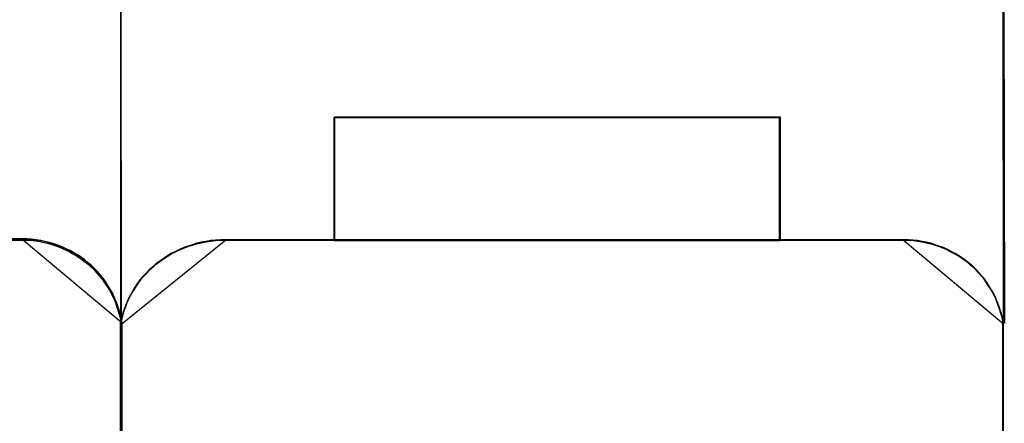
# Model space of a CAD drawing. Header units: millimetres. Extents: x 18084 to 52399, y 38174 to 56392.
# Tile 223 of 250: x 26230.78 to 26250.86, y 53692.51 to 53700.74. Entities that reach past the tile are written whole.
import ezdxf

# ---------------------------------------------------------------- set-up
doc = ezdxf.new("R2010")
doc.units = ezdxf.units.MM
doc.header["$LTSCALE"] = 100
doc.layers.add('45', color=7, linetype='Continuous')

msp = doc.modelspace()

# ---------------------------------------------------------------- linework, layer by layer
at = {"layer": '45', "color": 59}
for p, q in [((26232.853, 53694.556), (26232.835, 53712.772)), ((26232.835, 53712.772), (26232.853, 53694.556)), ((26232.853, 53694.551), (26232.835, 53712.772)), ((26232.835, 53712.772), (26232.853, 53694.551)), ((26232.853, 53694.556), (26232.835, 53712.772)), ((26232.835, 53712.772), (26232.853, 53694.556)), ((26232.853, 53694.551), (26232.835, 53712.772)), ((26232.835, 53712.772), (26232.853, 53694.551)), ((26250.845, 53694.543), (26250.827, 53712.767)), ((26250.827, 53712.767), (26250.845, 53694.543)), ((26250.845, 53694.543), (26250.827, 53712.767)), ((26250.827, 53712.767), (26250.845, 53694.543)), ((26217, 53696.273), (26230.838, 53696.273)), ((26230.838, 53696.273), (26217, 53696.273)), ((26217, 53696.273), (26230.838, 53696.273)), ((26230.838, 53696.273), (26217, 53696.273)), ((26234.974, 53696.255), (26248.815, 53696.255)), ((26248.815, 53696.255), (26234.974, 53696.255)), ((26234.974, 53696.255), (26234.974, 53696.255)), ((26234.974, 53696.255), (26248.815, 53696.255)), ((26248.815, 53696.255), (26234.974, 53696.255)), ((26234.974, 53696.255), (26234.974, 53696.255)), ((26232.84, 53694.628), (26232.87, 53629.809)), ((26232.87, 53629.809), (26232.84, 53694.628)), ((26232.84, 53694.628), (26232.84, 53694.628)), ((26232.84, 53694.628), (26232.87, 53629.809)), ((26232.87, 53629.809), (26232.84, 53694.628)), ((26232.84, 53694.628), (26232.84, 53694.628)), ((26232.853, 53694.556), (26232.853, 53694.556)), ((26232.853, 53694.556), (26232.853, 53694.556)), ((26232.853, 53694.551), (26232.853, 53694.551)), ((26232.853, 53694.551), (26232.853, 53694.551)), ((26232.858, 53694.573), (26232.885, 53629.745)), ((26232.885, 53629.745), (26232.858, 53694.573)), ((26232.858, 53694.573), (26232.858, 53694.573)), ((26232.858, 53694.573), (26232.885, 53629.745)), ((26232.885, 53629.745), (26232.858, 53694.573)), ((26232.858, 53694.573), (26232.858, 53694.573)), ((26250.832, 53694.556), (26250.862, 53629.727)), ((26250.862, 53629.727), (26250.832, 53694.556)), ((26250.832, 53694.556), (26250.832, 53694.556)), ((26250.832, 53694.556), (26250.862, 53629.727)), ((26250.862, 53629.727), (26250.832, 53694.556)), ((26250.832, 53694.556), (26250.832, 53694.556)), ((26250.845, 53694.543), (26250.845, 53694.543)), ((26250.845, 53694.543), (26250.845, 53694.543))]:
    msp.add_line(p, q, dxfattribs=at)
at = {"layer": '45', "color": 7}
for p, q in [((26232.835, 53708.744), (26232.841, 53694.556)), ((26232.835, 53708.744), (26232.841, 53694.556)), ((26232.853, 53694.55), (26232.847, 53708.743)), ((26232.853, 53694.55), (26232.847, 53708.743)), ((26250.838, 53708.722), (26250.865, 53694.554)), ((26250.838, 53708.722), (26250.865, 53694.554)), ((26250.845, 53694.545), (26250.839, 53708.738)), ((26250.845, 53694.545), (26250.839, 53708.738)), ((26237.196, 53698.494), (26237.196, 53698.759)), ((26237.196, 53698.759), (26237.196, 53698.494)), ((26237.201, 53698.759), (26237.196, 53698.505)), ((26237.196, 53698.494), (26237.196, 53698.759)), ((26237.196, 53698.759), (26237.196, 53698.494)), ((26237.201, 53698.759), (26237.196, 53698.505)), ((26237.199, 53698.497), (26237.205, 53698.75)), ((26237.199, 53698.497), (26237.205, 53698.75)), ((26237.2, 53698.759), (26246.298, 53698.759)), ((26246.298, 53698.759), (26237.2, 53698.759)), ((26237.2, 53698.759), (26237.2, 53698.759)), ((26237.2, 53698.759), (26246.298, 53698.759)), ((26246.298, 53698.759), (26237.2, 53698.759)), ((26237.2, 53698.759), (26237.2, 53698.759)), ((26237.206, 53698.754), (26237.2, 53698.501)), ((26237.206, 53698.754), (26237.2, 53698.501)), ((26246.298, 53698.759), (26237.201, 53698.759)), ((26246.298, 53698.759), (26237.201, 53698.759)), ((26237.205, 53698.75), (26246.291, 53698.75)), ((26237.205, 53698.75), (26246.291, 53698.75)), ((26246.293, 53698.754), (26237.206, 53698.754)), ((26246.293, 53698.754), (26237.206, 53698.754)), ((26246.281, 53696.243), (26246.281, 53698.759)), ((26246.281, 53698.759), (26246.281, 53696.243)), ((26246.281, 53696.243), (26246.281, 53698.759)), ((26246.281, 53698.759), (26246.281, 53696.243)), ((26246.288, 53696.248), (26246.293, 53698.754)), ((26246.288, 53696.248), (26246.293, 53698.754)), ((26246.291, 53698.75), (26246.291, 53696.246)), ((26246.291, 53698.75), (26246.291, 53696.246)), ((26246.293, 53696.243), (26246.298, 53698.759)), ((26246.293, 53696.243), (26246.298, 53698.759)), ((26246.293, 53698.754), (26246.293, 53698.754)), ((26246.293, 53698.754), (26246.293, 53698.754)), ((26246.298, 53698.759), (26246.298, 53698.759)), ((26246.298, 53698.759), (26246.298, 53698.759)), ((26237.196, 53696.243), (26237.196, 53698.506)), ((26237.196, 53698.506), (26237.196, 53696.243)), ((26237.196, 53696.243), (26237.196, 53698.506)), ((26237.196, 53698.506), (26237.196, 53696.243)), ((26237.196, 53698.505), (26237.196, 53696.243)), ((26237.196, 53698.505), (26237.196, 53696.243)), ((26237.196, 53698.494), (26237.196, 53698.494)), ((26237.196, 53698.494), (26237.196, 53698.494)), ((26237.199, 53696.246), (26237.199, 53698.497)), ((26237.199, 53696.246), (26237.199, 53698.497)), ((26237.2, 53698.501), (26237.2, 53696.248)), ((26237.2, 53698.501), (26237.2, 53696.248)), ((26228.299, 53696.251), (26230.82, 53696.251)), ((26228.299, 53696.251), (26230.82, 53696.251)), ((26230.834, 53696.268), (26228.313, 53696.268)), ((26230.834, 53696.268), (26228.313, 53696.268)), ((26230.837, 53696.273), (26228.316, 53696.273)), ((26230.837, 53696.273), (26228.316, 53696.273)), ((26230.82, 53696.251), (26230.918, 53696.251)), ((26230.82, 53696.251), (26230.918, 53696.251)), ((26230.924, 53696.273), (26230.826, 53696.273)), ((26230.826, 53696.273), (26232.87, 53694.561)), ((26230.924, 53696.273), (26230.826, 53696.273)), ((26230.826, 53696.273), (26232.87, 53694.561)), ((26230.931, 53696.268), (26230.834, 53696.268)), ((26230.931, 53696.268), (26230.834, 53696.268)), ((26230.935, 53696.273), (26230.837, 53696.273)), ((26230.935, 53696.273), (26230.837, 53696.273)), ((26230.918, 53696.251), (26231.011, 53696.245)), ((26230.918, 53696.251), (26231.011, 53696.245)), ((26231.017, 53696.267), (26230.924, 53696.273)), ((26231.017, 53696.267), (26230.924, 53696.273)), ((26231.024, 53696.262), (26230.931, 53696.268)), ((26231.024, 53696.262), (26230.931, 53696.268)), ((26231.028, 53696.267), (26230.935, 53696.273)), ((26231.028, 53696.267), (26230.935, 53696.273)), ((26231.011, 53696.245), (26231.103, 53696.234)), ((26231.011, 53696.245), (26231.103, 53696.234)), ((26231.11, 53696.256), (26231.017, 53696.267)), ((26231.11, 53696.256), (26231.017, 53696.267)), ((26231.116, 53696.251), (26231.024, 53696.262)), ((26231.116, 53696.251), (26231.024, 53696.262)), ((26231.12, 53696.256), (26231.028, 53696.267)), ((26231.12, 53696.256), (26231.028, 53696.267)), ((26231.103, 53696.234), (26231.195, 53696.218)), ((26231.103, 53696.234), (26231.195, 53696.218)), ((26231.203, 53696.24), (26231.11, 53696.256)), ((26231.203, 53696.24), (26231.11, 53696.256)), ((26231.208, 53696.235), (26231.116, 53696.251)), ((26231.208, 53696.235), (26231.116, 53696.251)), ((26231.212, 53696.24), (26231.12, 53696.256)), ((26231.212, 53696.24), (26231.12, 53696.256)), ((26231.195, 53696.218), (26231.282, 53696.201)), ((26231.195, 53696.218), (26231.282, 53696.201)), ((26231.29, 53696.223), (26231.203, 53696.24)), ((26231.29, 53696.223), (26231.203, 53696.24)), ((26231.295, 53696.218), (26231.208, 53696.235)), ((26231.295, 53696.218), (26231.208, 53696.235)), ((26231.299, 53696.223), (26231.212, 53696.24)), ((26231.299, 53696.223), (26231.212, 53696.24)), ((26231.282, 53696.201), (26231.375, 53696.179)), ((26231.282, 53696.201), (26231.375, 53696.179)), ((26231.383, 53696.201), (26231.29, 53696.223)), ((26231.383, 53696.201), (26231.29, 53696.223)), ((26231.387, 53696.196), (26231.295, 53696.218)), ((26231.387, 53696.196), (26231.295, 53696.218)), ((26231.392, 53696.201), (26231.299, 53696.223)), ((26231.392, 53696.201), (26231.299, 53696.223)), ((26231.375, 53696.179), (26231.462, 53696.152)), ((26231.375, 53696.179), (26231.462, 53696.152)), ((26231.471, 53696.173), (26231.383, 53696.201)), ((26231.471, 53696.173), (26231.383, 53696.201)), ((26231.474, 53696.169), (26231.387, 53696.196)), ((26231.474, 53696.169), (26231.387, 53696.196)), ((26231.479, 53696.174), (26231.392, 53696.201)), ((26231.479, 53696.174), (26231.392, 53696.201)), ((26231.462, 53696.152), (26231.543, 53696.124)), ((26231.462, 53696.152), (26231.543, 53696.124)), ((26231.553, 53696.145), (26231.471, 53696.173)), ((26231.553, 53696.145), (26231.471, 53696.173)), ((26231.556, 53696.141), (26231.474, 53696.169)), ((26231.556, 53696.141), (26231.474, 53696.169)), ((26231.56, 53696.146), (26231.479, 53696.174)), ((26231.56, 53696.146), (26231.479, 53696.174)), ((26231.543, 53696.124), (26231.63, 53696.091)), ((26231.543, 53696.124), (26231.63, 53696.091)), ((26231.64, 53696.112), (26231.553, 53696.145)), ((26231.64, 53696.112), (26231.553, 53696.145)), ((26231.643, 53696.108), (26231.556, 53696.141)), ((26231.643, 53696.108), (26231.556, 53696.141)), ((26231.647, 53696.113), (26231.56, 53696.146)), ((26231.647, 53696.113), (26231.56, 53696.146)), ((26231.729, 53696.075), (26231.647, 53696.113)), ((26231.729, 53696.075), (26231.647, 53696.113)), ((26232.84, 53694.523), (26234.987, 53696.255)), ((26232.84, 53694.523), (26234.987, 53696.255)), ((26234.21, 53696.129), (26234.128, 53696.096)), ((26234.21, 53696.129), (26234.128, 53696.096)), ((26234.129, 53696.086), (26234.21, 53696.119)), ((26234.129, 53696.086), (26234.21, 53696.119)), ((26234.214, 53696.124), (26234.133, 53696.091)), ((26234.214, 53696.124), (26234.133, 53696.091)), ((26234.217, 53696.128), (26234.135, 53696.095)), ((26234.217, 53696.128), (26234.135, 53696.095)), ((26234.308, 53696.156), (26234.21, 53696.129)), ((26234.308, 53696.156), (26234.21, 53696.129)), ((26234.21, 53696.119), (26234.308, 53696.147)), ((26234.21, 53696.119), (26234.308, 53696.147)), ((26234.312, 53696.151), (26234.214, 53696.124)), ((26234.312, 53696.151), (26234.214, 53696.124)), ((26234.315, 53696.156), (26234.217, 53696.128)), ((26234.315, 53696.156), (26234.217, 53696.128)), ((26234.395, 53696.184), (26234.308, 53696.156)), ((26234.395, 53696.184), (26234.308, 53696.156)), ((26234.308, 53696.147), (26234.395, 53696.174)), ((26234.308, 53696.147), (26234.395, 53696.174)), ((26234.399, 53696.179), (26234.312, 53696.151)), ((26234.399, 53696.179), (26234.312, 53696.151)), ((26234.402, 53696.184), (26234.315, 53696.156)), ((26234.402, 53696.184), (26234.315, 53696.156)), ((26234.487, 53696.206), (26234.395, 53696.184)), ((26234.487, 53696.206), (26234.395, 53696.184)), ((26234.395, 53696.174), (26234.487, 53696.196)), ((26234.395, 53696.174), (26234.487, 53696.196)), ((26234.491, 53696.201), (26234.399, 53696.179)), ((26234.491, 53696.201), (26234.399, 53696.179)), ((26234.495, 53696.206), (26234.402, 53696.184)), ((26234.495, 53696.206), (26234.402, 53696.184)), ((26234.585, 53696.222), (26234.487, 53696.206)), ((26234.585, 53696.222), (26234.487, 53696.206)), ((26234.487, 53696.196), (26234.585, 53696.213)), ((26234.487, 53696.196), (26234.585, 53696.213)), ((26234.589, 53696.218), (26234.491, 53696.201)), ((26234.589, 53696.218), (26234.491, 53696.201)), ((26234.594, 53696.222), (26234.495, 53696.206)), ((26234.594, 53696.222), (26234.495, 53696.206)), ((26234.677, 53696.239), (26234.585, 53696.222)), ((26234.677, 53696.239), (26234.585, 53696.222)), ((26234.585, 53696.213), (26234.678, 53696.229)), ((26234.585, 53696.213), (26234.678, 53696.229)), ((26234.681, 53696.234), (26234.589, 53696.218)), ((26234.681, 53696.234), (26234.589, 53696.218)), ((26234.687, 53696.239), (26234.594, 53696.222)), ((26234.687, 53696.239), (26234.594, 53696.222)), ((26234.775, 53696.25), (26234.677, 53696.239)), ((26234.775, 53696.25), (26234.677, 53696.239)), ((26234.678, 53696.229), (26234.775, 53696.24)), ((26234.678, 53696.229), (26234.775, 53696.24)), ((26234.779, 53696.245), (26234.681, 53696.234)), ((26234.779, 53696.245), (26234.681, 53696.234)), ((26234.785, 53696.25), (26234.687, 53696.239)), ((26234.785, 53696.25), (26234.687, 53696.239)), ((26234.884, 53696.255), (26234.775, 53696.25)), ((26234.884, 53696.255), (26234.775, 53696.25)), ((26234.775, 53696.24), (26234.884, 53696.246)), ((26234.775, 53696.24), (26234.884, 53696.246)), ((26234.888, 53696.251), (26234.779, 53696.245)), ((26234.888, 53696.251), (26234.779, 53696.245)), ((26234.894, 53696.255), (26234.785, 53696.25)), ((26234.894, 53696.255), (26234.785, 53696.25)), ((26234.976, 53696.255), (26234.884, 53696.255)), ((26234.976, 53696.255), (26234.884, 53696.255)), ((26234.884, 53696.246), (26234.977, 53696.246)), ((26234.884, 53696.246), (26234.977, 53696.246)), ((26234.98, 53696.251), (26234.888, 53696.251)), ((26234.98, 53696.251), (26234.888, 53696.251)), ((26234.987, 53696.255), (26234.894, 53696.255)), ((26234.987, 53696.255), (26234.894, 53696.255)), ((26237.199, 53696.255), (26234.976, 53696.255)), ((26237.199, 53696.255), (26234.976, 53696.255)), ((26234.977, 53696.246), (26237.199, 53696.246)), ((26234.977, 53696.246), (26237.199, 53696.246)), ((26237.201, 53696.251), (26234.98, 53696.251)), ((26237.201, 53696.251), (26234.98, 53696.251)), ((26234.987, 53696.255), (26234.987, 53696.255)), ((26234.987, 53696.255), (26234.987, 53696.255)), ((26237.196, 53696.243), (26237.196, 53696.243)), ((26237.196, 53696.243), (26246.293, 53696.243)), ((26237.196, 53696.243), (26237.196, 53696.243)), ((26237.196, 53696.243), (26246.293, 53696.243)), ((26246.29, 53696.255), (26237.199, 53696.255)), ((26246.29, 53696.255), (26237.199, 53696.255)), ((26237.2, 53696.248), (26246.288, 53696.248)), ((26237.2, 53696.248), (26246.288, 53696.248)), ((26246.288, 53696.251), (26237.201, 53696.251)), ((26246.288, 53696.251), (26237.201, 53696.251)), ((26246.281, 53696.243), (26246.281, 53696.243)), ((26246.281, 53696.243), (26246.281, 53696.243)), ((26248.808, 53696.251), (26246.288, 53696.251)), ((26248.808, 53696.251), (26246.288, 53696.251)), ((26248.812, 53696.255), (26246.29, 53696.255)), ((26248.812, 53696.255), (26246.29, 53696.255)), ((26246.291, 53696.246), (26248.812, 53696.246)), ((26246.291, 53696.246), (26248.812, 53696.246)), ((26248.898, 53696.255), (26248.8, 53696.255)), ((26248.8, 53696.255), (26250.845, 53694.543)), ((26248.898, 53696.255), (26248.8, 53696.255)), ((26248.8, 53696.255), (26250.845, 53694.543)), ((26248.906, 53696.251), (26248.808, 53696.251)), ((26248.906, 53696.251), (26248.808, 53696.251)), ((26248.91, 53696.255), (26248.812, 53696.255)), ((26248.91, 53696.255), (26248.812, 53696.255)), ((26248.812, 53696.246), (26248.91, 53696.246)), ((26248.812, 53696.246), (26248.91, 53696.246)), ((26248.991, 53696.25), (26248.898, 53696.255)), ((26248.991, 53696.25), (26248.898, 53696.255)), ((26248.998, 53696.245), (26248.906, 53696.251)), ((26248.998, 53696.245), (26248.906, 53696.251)), ((26249.002, 53696.25), (26248.91, 53696.255)), ((26249.002, 53696.25), (26248.91, 53696.255)), ((26248.91, 53696.246), (26249.002, 53696.24)), ((26248.91, 53696.246), (26249.002, 53696.24)), ((26249.084, 53696.239), (26248.991, 53696.25)), ((26249.084, 53696.239), (26248.991, 53696.25)), ((26249.09, 53696.234), (26248.998, 53696.245)), ((26249.09, 53696.234), (26248.998, 53696.245)), ((26249.094, 53696.239), (26249.002, 53696.25)), ((26249.094, 53696.239), (26249.002, 53696.25)), ((26249.002, 53696.24), (26249.095, 53696.229)), ((26249.002, 53696.24), (26249.095, 53696.229)), ((26249.177, 53696.222), (26249.084, 53696.239)), ((26249.177, 53696.222), (26249.084, 53696.239)), ((26249.183, 53696.218), (26249.09, 53696.234)), ((26249.183, 53696.218), (26249.09, 53696.234)), ((26249.187, 53696.222), (26249.094, 53696.239)), ((26249.187, 53696.222), (26249.094, 53696.239)), ((26249.095, 53696.229), (26249.187, 53696.213)), ((26249.095, 53696.229), (26249.187, 53696.213)), ((26249.265, 53696.206), (26249.177, 53696.222)), ((26249.265, 53696.206), (26249.177, 53696.222)), ((26249.27, 53696.201), (26249.183, 53696.218)), ((26249.27, 53696.201), (26249.183, 53696.218)), ((26249.274, 53696.206), (26249.187, 53696.222)), ((26249.274, 53696.206), (26249.187, 53696.222)), ((26249.187, 53696.213), (26249.274, 53696.196)), ((26249.187, 53696.213), (26249.274, 53696.196)), ((26249.358, 53696.183), (26249.265, 53696.206)), ((26249.358, 53696.183), (26249.265, 53696.206)), ((26249.362, 53696.179), (26249.27, 53696.201)), ((26249.362, 53696.179), (26249.27, 53696.201)), ((26249.366, 53696.184), (26249.274, 53696.206)), ((26249.366, 53696.184), (26249.274, 53696.206)), ((26249.274, 53696.196), (26249.366, 53696.174)), ((26249.274, 53696.196), (26249.366, 53696.174)), ((26249.445, 53696.156), (26249.358, 53696.183)), ((26249.445, 53696.156), (26249.358, 53696.183)), ((26249.449, 53696.151), (26249.362, 53696.179)), ((26249.449, 53696.151), (26249.362, 53696.179)), ((26249.453, 53696.156), (26249.366, 53696.184)), ((26249.453, 53696.156), (26249.366, 53696.184)), ((26249.366, 53696.174), (26249.453, 53696.147)), ((26249.366, 53696.174), (26249.453, 53696.147)), ((26249.527, 53696.128), (26249.445, 53696.156)), ((26249.527, 53696.128), (26249.445, 53696.156)), ((26249.53, 53696.124), (26249.449, 53696.151)), ((26249.53, 53696.124), (26249.449, 53696.151)), ((26249.534, 53696.129), (26249.453, 53696.156)), ((26249.534, 53696.129), (26249.453, 53696.156)), ((26249.453, 53696.147), (26249.535, 53696.119)), ((26249.453, 53696.147), (26249.535, 53696.119)), ((26249.615, 53696.095), (26249.527, 53696.128)), ((26249.615, 53696.095), (26249.527, 53696.128)), ((26249.617, 53696.091), (26249.53, 53696.124)), ((26249.617, 53696.091), (26249.53, 53696.124)), ((26249.621, 53696.096), (26249.534, 53696.129)), ((26249.621, 53696.096), (26249.534, 53696.129)), ((26249.535, 53696.119), (26249.622, 53696.086)), ((26249.535, 53696.119), (26249.622, 53696.086)), ((26231.63, 53696.091), (26231.712, 53696.053)), ((26231.63, 53696.091), (26231.712, 53696.053)), ((26231.722, 53696.073), (26231.64, 53696.112)), ((26231.722, 53696.073), (26231.64, 53696.112)), ((26231.724, 53696.07), (26231.643, 53696.108)), ((26231.724, 53696.07), (26231.643, 53696.108)), ((26231.712, 53696.053), (26231.793, 53696.014)), ((26231.712, 53696.053), (26231.793, 53696.014)), ((26231.804, 53696.035), (26231.722, 53696.073)), ((26231.804, 53696.035), (26231.722, 53696.073)), ((26231.806, 53696.031), (26231.724, 53696.07)), ((26231.806, 53696.031), (26231.724, 53696.07)), ((26231.81, 53696.036), (26231.729, 53696.075)), ((26231.81, 53696.036), (26231.729, 53696.075)), ((26231.793, 53696.014), (26231.869, 53695.97)), ((26231.793, 53696.014), (26231.869, 53695.97)), ((26231.881, 53695.99), (26231.804, 53696.035)), ((26231.881, 53695.99), (26231.804, 53696.035)), ((26231.882, 53695.987), (26231.806, 53696.031)), ((26231.882, 53695.987), (26231.806, 53696.031)), ((26231.886, 53695.992), (26231.81, 53696.036)), ((26231.886, 53695.992), (26231.81, 53696.036)), ((26231.869, 53695.97), (26231.945, 53695.926)), ((26231.869, 53695.97), (26231.945, 53695.926)), ((26231.957, 53695.946), (26231.881, 53695.99)), ((26231.957, 53695.946), (26231.881, 53695.99)), ((26231.958, 53695.943), (26231.882, 53695.987)), ((26231.958, 53695.943), (26231.882, 53695.987)), ((26231.962, 53695.948), (26231.886, 53695.992)), ((26231.962, 53695.948), (26231.886, 53695.992)), ((26231.945, 53695.926), (26232.021, 53695.877)), ((26231.945, 53695.926), (26232.021, 53695.877)), ((26232.034, 53695.896), (26231.957, 53695.946)), ((26232.034, 53695.896), (26231.957, 53695.946)), ((26232.034, 53695.894), (26231.958, 53695.943)), ((26232.034, 53695.894), (26231.958, 53695.943)), ((26232.038, 53695.899), (26231.962, 53695.948)), ((26232.038, 53695.899), (26231.962, 53695.948)), ((26233.791, 53695.925), (26233.715, 53695.876)), ((26233.791, 53695.925), (26233.715, 53695.876)), ((26233.716, 53695.866), (26233.792, 53695.916)), ((26233.716, 53695.866), (26233.792, 53695.916)), ((26233.796, 53695.923), (26233.72, 53695.874)), ((26233.796, 53695.923), (26233.72, 53695.874)), ((26233.796, 53695.92), (26233.72, 53695.871)), ((26233.796, 53695.92), (26233.72, 53695.871)), ((26233.867, 53695.975), (26233.791, 53695.925)), ((26233.867, 53695.975), (26233.791, 53695.925)), ((26233.792, 53695.916), (26233.868, 53695.965)), ((26233.792, 53695.916), (26233.868, 53695.965)), ((26233.873, 53695.973), (26233.796, 53695.923)), ((26233.873, 53695.973), (26233.796, 53695.923)), ((26233.872, 53695.97), (26233.796, 53695.92)), ((26233.872, 53695.97), (26233.796, 53695.92)), ((26233.949, 53696.013), (26233.867, 53695.975)), ((26233.949, 53696.013), (26233.867, 53695.975)), ((26233.868, 53695.965), (26233.949, 53696.004)), ((26233.868, 53695.965), (26233.949, 53696.004)), ((26233.953, 53696.008), (26233.872, 53695.97)), ((26233.953, 53696.008), (26233.872, 53695.97)), ((26233.955, 53696.012), (26233.873, 53695.973)), ((26233.955, 53696.012), (26233.873, 53695.973)), ((26234.041, 53696.057), (26233.949, 53696.013)), ((26234.041, 53696.057), (26233.949, 53696.013)), ((26233.949, 53696.004), (26234.042, 53696.048)), ((26233.949, 53696.004), (26234.042, 53696.048)), ((26234.046, 53696.052), (26233.953, 53696.008)), ((26234.046, 53696.052), (26233.953, 53696.008)), ((26234.047, 53696.056), (26233.955, 53696.012)), ((26234.047, 53696.056), (26233.955, 53696.012)), ((26234.128, 53696.096), (26234.041, 53696.057)), ((26234.128, 53696.096), (26234.041, 53696.057)), ((26234.042, 53696.048), (26234.129, 53696.086)), ((26234.042, 53696.048), (26234.129, 53696.086)), ((26234.133, 53696.091), (26234.046, 53696.052)), ((26234.133, 53696.091), (26234.046, 53696.052)), ((26234.135, 53696.095), (26234.047, 53696.056)), ((26234.135, 53696.095), (26234.047, 53696.056)), ((26249.697, 53696.056), (26249.615, 53696.095)), ((26249.697, 53696.056), (26249.615, 53696.095)), ((26249.699, 53696.052), (26249.617, 53696.091)), ((26249.699, 53696.052), (26249.617, 53696.091)), ((26249.703, 53696.057), (26249.621, 53696.096)), ((26249.703, 53696.057), (26249.621, 53696.096)), ((26249.622, 53696.086), (26249.703, 53696.048)), ((26249.622, 53696.086), (26249.703, 53696.048)), ((26249.779, 53696.012), (26249.697, 53696.056)), ((26249.779, 53696.012), (26249.697, 53696.056)), ((26249.78, 53696.008), (26249.699, 53696.052)), ((26249.78, 53696.008), (26249.699, 53696.052)), ((26249.784, 53696.013), (26249.703, 53696.057)), ((26249.784, 53696.013), (26249.703, 53696.057)), ((26249.703, 53696.048), (26249.785, 53696.004)), ((26249.703, 53696.048), (26249.785, 53696.004)), ((26249.855, 53695.973), (26249.779, 53696.012)), ((26249.855, 53695.973), (26249.779, 53696.012)), ((26249.856, 53695.97), (26249.78, 53696.008)), ((26249.856, 53695.97), (26249.78, 53696.008)), ((26249.861, 53695.975), (26249.784, 53696.013)), ((26249.861, 53695.975), (26249.784, 53696.013)), ((26249.785, 53696.004), (26249.861, 53695.965)), ((26249.785, 53696.004), (26249.861, 53695.965)), ((26249.932, 53695.929), (26249.855, 53695.973)), ((26249.932, 53695.929), (26249.855, 53695.973)), ((26249.932, 53695.926), (26249.856, 53695.97)), ((26249.932, 53695.926), (26249.856, 53695.97)), ((26249.937, 53695.931), (26249.861, 53695.975)), ((26249.937, 53695.931), (26249.861, 53695.975)), ((26249.861, 53695.965), (26249.937, 53695.921)), ((26249.861, 53695.965), (26249.937, 53695.921)), ((26250.008, 53695.879), (26249.932, 53695.929)), ((26250.008, 53695.879), (26249.932, 53695.929)), ((26250.008, 53695.876), (26249.932, 53695.926)), ((26250.008, 53695.876), (26249.932, 53695.926)), ((26250.013, 53695.881), (26249.937, 53695.931)), ((26250.013, 53695.881), (26249.937, 53695.931)), ((26249.937, 53695.921), (26250.013, 53695.872)), ((26249.937, 53695.921), (26250.013, 53695.872)), ((26232.021, 53695.877), (26232.092, 53695.822)), ((26232.021, 53695.877), (26232.092, 53695.822)), ((26232.105, 53695.841), (26232.034, 53695.896)), ((26232.105, 53695.841), (26232.034, 53695.896)), ((26232.104, 53695.839), (26232.034, 53695.894)), ((26232.104, 53695.839), (26232.034, 53695.894)), ((26232.109, 53695.844), (26232.038, 53695.899)), ((26232.109, 53695.844), (26232.038, 53695.899)), ((26232.092, 53695.822), (26232.163, 53695.767)), ((26232.092, 53695.822), (26232.163, 53695.767)), ((26232.175, 53695.784), (26232.104, 53695.839)), ((26232.175, 53695.784), (26232.104, 53695.839)), ((26232.176, 53695.785), (26232.105, 53695.841)), ((26232.176, 53695.785), (26232.105, 53695.841)), ((26232.18, 53695.789), (26232.109, 53695.844)), ((26232.18, 53695.789), (26232.109, 53695.844)), ((26232.163, 53695.767), (26232.228, 53695.712)), ((26232.163, 53695.767), (26232.228, 53695.712)), ((26232.24, 53695.729), (26232.175, 53695.784)), ((26232.24, 53695.729), (26232.175, 53695.784)), ((26232.242, 53695.73), (26232.176, 53695.785)), ((26232.242, 53695.73), (26232.176, 53695.785)), ((26232.245, 53695.734), (26232.18, 53695.789)), ((26232.245, 53695.734), (26232.18, 53695.789)), ((26232.228, 53695.712), (26232.293, 53695.651)), ((26232.228, 53695.712), (26232.293, 53695.651)), ((26232.305, 53695.668), (26232.24, 53695.729)), ((26232.305, 53695.668), (26232.24, 53695.729)), ((26232.307, 53695.669), (26232.242, 53695.73)), ((26232.307, 53695.669), (26232.242, 53695.73)), ((26232.31, 53695.673), (26232.245, 53695.734)), ((26232.31, 53695.673), (26232.245, 53695.734)), ((26233.563, 53695.766), (26233.498, 53695.705)), ((26233.563, 53695.766), (26233.498, 53695.705)), ((26233.498, 53695.696), (26233.564, 53695.756)), ((26233.498, 53695.696), (26233.564, 53695.756)), ((26233.567, 53695.763), (26233.501, 53695.702)), ((26233.567, 53695.763), (26233.501, 53695.702)), ((26233.568, 53695.761), (26233.503, 53695.7)), ((26233.568, 53695.761), (26233.503, 53695.7)), ((26233.639, 53695.821), (26233.563, 53695.766)), ((26233.639, 53695.821), (26233.563, 53695.766)), ((26233.564, 53695.756), (26233.64, 53695.811)), ((26233.564, 53695.756), (26233.64, 53695.811)), ((26233.643, 53695.818), (26233.567, 53695.763)), ((26233.643, 53695.818), (26233.567, 53695.763)), ((26233.644, 53695.816), (26233.568, 53695.761)), ((26233.644, 53695.816), (26233.568, 53695.761)), ((26233.715, 53695.876), (26233.639, 53695.821)), ((26233.715, 53695.876), (26233.639, 53695.821)), ((26233.64, 53695.811), (26233.716, 53695.866)), ((26233.64, 53695.811), (26233.716, 53695.866)), ((26233.72, 53695.874), (26233.643, 53695.818)), ((26233.72, 53695.874), (26233.643, 53695.818)), ((26233.72, 53695.871), (26233.644, 53695.816)), ((26233.72, 53695.871), (26233.644, 53695.816)), ((26250.079, 53695.823), (26250.008, 53695.879)), ((26250.079, 53695.823), (26250.008, 53695.879)), ((26250.079, 53695.821), (26250.008, 53695.876)), ((26250.079, 53695.821), (26250.008, 53695.876)), ((26250.083, 53695.826), (26250.013, 53695.881)), ((26250.083, 53695.826), (26250.013, 53695.881)), ((26250.013, 53695.872), (26250.084, 53695.817)), ((26250.013, 53695.872), (26250.084, 53695.817)), ((26250.15, 53695.768), (26250.079, 53695.823)), ((26250.15, 53695.768), (26250.079, 53695.823)), ((26250.149, 53695.766), (26250.079, 53695.821)), ((26250.149, 53695.766), (26250.079, 53695.821)), ((26250.154, 53695.771), (26250.083, 53695.826)), ((26250.154, 53695.771), (26250.083, 53695.826)), ((26250.084, 53695.817), (26250.154, 53695.762)), ((26250.084, 53695.817), (26250.154, 53695.762)), ((26250.215, 53695.711), (26250.149, 53695.766)), ((26250.215, 53695.711), (26250.149, 53695.766)), ((26250.216, 53695.712), (26250.15, 53695.768)), ((26250.216, 53695.712), (26250.15, 53695.768)), ((26250.219, 53695.716), (26250.154, 53695.771)), ((26250.219, 53695.716), (26250.154, 53695.771)), ((26250.154, 53695.762), (26250.22, 53695.707)), ((26250.154, 53695.762), (26250.22, 53695.707)), ((26250.28, 53695.651), (26250.215, 53695.711)), ((26250.28, 53695.651), (26250.215, 53695.711)), ((26250.282, 53695.651), (26250.216, 53695.712)), ((26250.282, 53695.651), (26250.216, 53695.712)), ((26250.284, 53695.656), (26250.219, 53695.716)), ((26250.284, 53695.656), (26250.219, 53695.716)), ((26232.293, 53695.651), (26232.353, 53695.585)), ((26232.293, 53695.651), (26232.353, 53695.585)), ((26232.365, 53695.602), (26232.305, 53695.668)), ((26232.365, 53695.602), (26232.305, 53695.668)), ((26232.367, 53695.602), (26232.307, 53695.669)), ((26232.367, 53695.602), (26232.307, 53695.669)), ((26232.37, 53695.607), (26232.31, 53695.673)), ((26232.37, 53695.607), (26232.31, 53695.673)), ((26232.353, 53695.585), (26232.407, 53695.519)), ((26232.353, 53695.585), (26232.407, 53695.519)), ((26232.419, 53695.536), (26232.365, 53695.602)), ((26232.419, 53695.536), (26232.365, 53695.602)), ((26232.422, 53695.536), (26232.367, 53695.602)), ((26232.422, 53695.536), (26232.367, 53695.602)), ((26232.424, 53695.541), (26232.37, 53695.607)), ((26232.424, 53695.541), (26232.37, 53695.607)), ((26232.407, 53695.519), (26232.467, 53695.453)), ((26232.407, 53695.519), (26232.467, 53695.453)), ((26232.479, 53695.47), (26232.419, 53695.536)), ((26232.479, 53695.47), (26232.419, 53695.536)), ((26232.482, 53695.469), (26232.422, 53695.536)), ((26232.482, 53695.469), (26232.422, 53695.536)), ((26232.484, 53695.475), (26232.424, 53695.541)), ((26232.484, 53695.475), (26232.424, 53695.541)), ((26233.302, 53695.513), (26233.243, 53695.447)), ((26233.302, 53695.513), (26233.243, 53695.447)), ((26233.368, 53695.579), (26233.302, 53695.513)), ((26233.368, 53695.579), (26233.302, 53695.513)), ((26233.303, 53695.503), (26233.368, 53695.569)), ((26233.303, 53695.503), (26233.368, 53695.569)), ((26233.37, 53695.575), (26233.305, 53695.508)), ((26233.37, 53695.575), (26233.305, 53695.508)), ((26233.372, 53695.574), (26233.307, 53695.508)), ((26233.372, 53695.574), (26233.307, 53695.508)), ((26233.427, 53695.645), (26233.368, 53695.579)), ((26233.427, 53695.645), (26233.368, 53695.579)), ((26233.368, 53695.569), (26233.428, 53695.635)), ((26233.368, 53695.569), (26233.428, 53695.635)), ((26233.43, 53695.641), (26233.37, 53695.575)), ((26233.43, 53695.641), (26233.37, 53695.575)), ((26233.432, 53695.64), (26233.372, 53695.574)), ((26233.432, 53695.64), (26233.372, 53695.574)), ((26233.498, 53695.705), (26233.427, 53695.645)), ((26233.498, 53695.705), (26233.427, 53695.645)), ((26233.428, 53695.635), (26233.498, 53695.696)), ((26233.428, 53695.635), (26233.498, 53695.696)), ((26233.501, 53695.702), (26233.43, 53695.641)), ((26233.501, 53695.702), (26233.43, 53695.641)), ((26233.503, 53695.7), (26233.432, 53695.64)), ((26233.503, 53695.7), (26233.432, 53695.64)), ((26250.22, 53695.707), (26250.285, 53695.646)), ((26250.22, 53695.707), (26250.285, 53695.646)), ((26250.339, 53695.585), (26250.28, 53695.651)), ((26250.339, 53695.585), (26250.28, 53695.651)), ((26250.342, 53695.585), (26250.282, 53695.651)), ((26250.342, 53695.585), (26250.282, 53695.651)), ((26250.344, 53695.59), (26250.284, 53695.656)), ((26250.344, 53695.59), (26250.284, 53695.656)), ((26250.285, 53695.646), (26250.345, 53695.58)), ((26250.285, 53695.646), (26250.345, 53695.58)), ((26250.394, 53695.519), (26250.339, 53695.585)), ((26250.394, 53695.519), (26250.339, 53695.585)), ((26250.396, 53695.518), (26250.342, 53695.585)), ((26250.396, 53695.518), (26250.342, 53695.585)), ((26250.399, 53695.524), (26250.344, 53695.59)), ((26250.399, 53695.524), (26250.344, 53695.59)), ((26250.345, 53695.58), (26250.399, 53695.514)), ((26250.345, 53695.58), (26250.399, 53695.514)), ((26250.454, 53695.453), (26250.394, 53695.519)), ((26250.454, 53695.453), (26250.394, 53695.519)), ((26250.456, 53695.452), (26250.396, 53695.518)), ((26250.456, 53695.452), (26250.396, 53695.518)), ((26250.458, 53695.458), (26250.399, 53695.524)), ((26250.458, 53695.458), (26250.399, 53695.524)), ((26250.399, 53695.514), (26250.459, 53695.448)), ((26250.399, 53695.514), (26250.459, 53695.448)), ((26232.467, 53695.453), (26232.516, 53695.381)), ((26232.467, 53695.453), (26232.516, 53695.381)), ((26232.528, 53695.399), (26232.479, 53695.47)), ((26232.528, 53695.399), (26232.479, 53695.47)), ((26232.531, 53695.397), (26232.482, 53695.469)), ((26232.531, 53695.397), (26232.482, 53695.469)), ((26232.533, 53695.403), (26232.484, 53695.475)), ((26232.533, 53695.403), (26232.484, 53695.475)), ((26232.516, 53695.381), (26232.565, 53695.304)), ((26232.516, 53695.381), (26232.565, 53695.304)), ((26232.577, 53695.322), (26232.528, 53695.399)), ((26232.577, 53695.322), (26232.528, 53695.399)), ((26232.58, 53695.32), (26232.531, 53695.397)), ((26232.58, 53695.32), (26232.531, 53695.397)), ((26232.582, 53695.326), (26232.533, 53695.403)), ((26232.582, 53695.326), (26232.533, 53695.403)), ((26232.626, 53695.245), (26232.577, 53695.322)), ((26232.626, 53695.245), (26232.577, 53695.322)), ((26232.63, 53695.242), (26232.58, 53695.32)), ((26232.63, 53695.242), (26232.58, 53695.32)), ((26232.631, 53695.249), (26232.582, 53695.326)), ((26232.631, 53695.249), (26232.582, 53695.326)), ((26233.188, 53695.369), (26233.139, 53695.298)), ((26233.188, 53695.369), (26233.139, 53695.298)), ((26233.14, 53695.288), (26233.189, 53695.36)), ((26233.14, 53695.288), (26233.189, 53695.36)), ((26233.19, 53695.365), (26233.141, 53695.293)), ((26233.19, 53695.365), (26233.141, 53695.293)), ((26233.193, 53695.365), (26233.144, 53695.293)), ((26233.193, 53695.365), (26233.144, 53695.293)), ((26233.243, 53695.447), (26233.188, 53695.369)), ((26233.243, 53695.447), (26233.188, 53695.369)), ((26233.189, 53695.36), (26233.243, 53695.437)), ((26233.189, 53695.36), (26233.243, 53695.437)), ((26233.245, 53695.442), (26233.19, 53695.365)), ((26233.245, 53695.442), (26233.19, 53695.365)), ((26233.247, 53695.442), (26233.193, 53695.365)), ((26233.247, 53695.442), (26233.193, 53695.365)), ((26233.243, 53695.437), (26233.303, 53695.503)), ((26233.243, 53695.437), (26233.303, 53695.503)), ((26233.305, 53695.508), (26233.245, 53695.442)), ((26233.305, 53695.508), (26233.245, 53695.442)), ((26233.307, 53695.508), (26233.247, 53695.442)), ((26233.307, 53695.508), (26233.247, 53695.442)), ((26250.502, 53695.381), (26250.454, 53695.453)), ((26250.502, 53695.381), (26250.454, 53695.453)), ((26250.506, 53695.38), (26250.456, 53695.452)), ((26250.506, 53695.38), (26250.456, 53695.452)), ((26250.507, 53695.386), (26250.458, 53695.458)), ((26250.507, 53695.386), (26250.458, 53695.458)), ((26250.459, 53695.448), (26250.508, 53695.376)), ((26250.459, 53695.448), (26250.508, 53695.376)), ((26250.551, 53695.304), (26250.502, 53695.381)), ((26250.551, 53695.304), (26250.502, 53695.381)), ((26250.555, 53695.302), (26250.506, 53695.38)), ((26250.555, 53695.302), (26250.506, 53695.38)), ((26250.556, 53695.309), (26250.507, 53695.386)), ((26250.556, 53695.309), (26250.507, 53695.386)), ((26250.508, 53695.376), (26250.557, 53695.299)), ((26250.508, 53695.376), (26250.557, 53695.299)), ((26232.565, 53695.304), (26232.614, 53695.227)), ((26232.565, 53695.304), (26232.614, 53695.227)), ((26232.614, 53695.227), (26232.657, 53695.15)), ((26232.614, 53695.227), (26232.657, 53695.15)), ((26232.669, 53695.168), (26232.626, 53695.245)), ((26232.669, 53695.168), (26232.626, 53695.245)), ((26232.673, 53695.165), (26232.63, 53695.242)), ((26232.673, 53695.165), (26232.63, 53695.242)), ((26232.674, 53695.172), (26232.631, 53695.249)), ((26232.674, 53695.172), (26232.631, 53695.249)), ((26232.657, 53695.15), (26232.695, 53695.073)), ((26232.657, 53695.15), (26232.695, 53695.073)), ((26232.707, 53695.091), (26232.669, 53695.168)), ((26232.707, 53695.091), (26232.669, 53695.168)), ((26232.712, 53695.087), (26232.673, 53695.165)), ((26232.712, 53695.087), (26232.673, 53695.165)), ((26232.712, 53695.095), (26232.674, 53695.172)), ((26232.712, 53695.095), (26232.674, 53695.172)), ((26233.047, 53695.144), (26233.003, 53695.061)), ((26233.047, 53695.144), (26233.003, 53695.061)), ((26233.048, 53695.138), (26233.004, 53695.055)), ((26233.048, 53695.138), (26233.004, 53695.055)), ((26233.004, 53695.052), (26233.047, 53695.134)), ((26233.004, 53695.052), (26233.047, 53695.134)), ((26233.052, 53695.139), (26233.008, 53695.057)), ((26233.052, 53695.139), (26233.008, 53695.057)), ((26233.09, 53695.221), (26233.047, 53695.144)), ((26233.09, 53695.221), (26233.047, 53695.144)), ((26233.047, 53695.134), (26233.091, 53695.211)), ((26233.047, 53695.134), (26233.091, 53695.211)), ((26233.092, 53695.215), (26233.048, 53695.138)), ((26233.092, 53695.215), (26233.048, 53695.138)), ((26233.095, 53695.216), (26233.052, 53695.139)), ((26233.095, 53695.216), (26233.052, 53695.139)), ((26233.139, 53695.298), (26233.09, 53695.221)), ((26233.139, 53695.298), (26233.09, 53695.221)), ((26233.091, 53695.211), (26233.14, 53695.288)), ((26233.091, 53695.211), (26233.14, 53695.288)), ((26233.141, 53695.293), (26233.092, 53695.215)), ((26233.141, 53695.293), (26233.092, 53695.215)), ((26233.144, 53695.293), (26233.095, 53695.216)), ((26233.144, 53695.293), (26233.095, 53695.216)), ((26250.6, 53695.227), (26250.551, 53695.304)), ((26250.6, 53695.227), (26250.551, 53695.304)), ((26250.604, 53695.225), (26250.555, 53695.302)), ((26250.604, 53695.225), (26250.555, 53695.302)), ((26250.605, 53695.232), (26250.556, 53695.309)), ((26250.605, 53695.232), (26250.556, 53695.309)), ((26250.557, 53695.299), (26250.605, 53695.222)), ((26250.557, 53695.299), (26250.605, 53695.222)), ((26250.644, 53695.15), (26250.6, 53695.227)), ((26250.644, 53695.15), (26250.6, 53695.227)), ((26250.648, 53695.147), (26250.604, 53695.225)), ((26250.648, 53695.147), (26250.604, 53695.225)), ((26250.648, 53695.155), (26250.605, 53695.232)), ((26250.648, 53695.155), (26250.605, 53695.232)), ((26250.605, 53695.222), (26250.649, 53695.145)), ((26250.605, 53695.222), (26250.649, 53695.145)), ((26250.682, 53695.073), (26250.644, 53695.15)), ((26250.682, 53695.073), (26250.644, 53695.15)), ((26250.687, 53695.078), (26250.648, 53695.155)), ((26250.687, 53695.078), (26250.648, 53695.155)), ((26250.686, 53695.07), (26250.648, 53695.147)), ((26250.686, 53695.07), (26250.648, 53695.147)), ((26250.649, 53695.145), (26250.687, 53695.068)), ((26250.649, 53695.145), (26250.687, 53695.068)), ((26232.695, 53695.073), (26232.728, 53694.991)), ((26232.695, 53695.073), (26232.728, 53694.991)), ((26232.74, 53695.008), (26232.707, 53695.091)), ((26232.74, 53695.008), (26232.707, 53695.091)), ((26232.745, 53695.013), (26232.712, 53695.095)), ((26232.745, 53695.013), (26232.712, 53695.095)), ((26232.744, 53695.004), (26232.712, 53695.087)), ((26232.744, 53695.004), (26232.712, 53695.087)), ((26232.728, 53694.991), (26232.76, 53694.903)), ((26232.728, 53694.991), (26232.76, 53694.903)), ((26232.772, 53694.92), (26232.74, 53695.008)), ((26232.772, 53694.92), (26232.74, 53695.008)), ((26232.777, 53694.915), (26232.744, 53695.004)), ((26232.777, 53694.915), (26232.744, 53695.004)), ((26232.777, 53694.925), (26232.745, 53695.013)), ((26232.777, 53694.925), (26232.745, 53695.013)), ((26232.8, 53694.838), (26232.772, 53694.92)), ((26232.8, 53694.838), (26232.772, 53694.92)), ((26232.805, 53694.842), (26232.777, 53694.925)), ((26232.805, 53694.842), (26232.777, 53694.925)), ((26232.805, 53694.832), (26232.777, 53694.915)), ((26232.805, 53694.832), (26232.777, 53694.915)), ((26232.965, 53694.979), (26232.933, 53694.891)), ((26232.965, 53694.979), (26232.933, 53694.891)), ((26232.966, 53694.972), (26232.933, 53694.883)), ((26232.966, 53694.972), (26232.933, 53694.883)), ((26232.933, 53694.881), (26232.966, 53694.969)), ((26232.933, 53694.881), (26232.966, 53694.969)), ((26232.97, 53694.974), (26232.938, 53694.886)), ((26232.97, 53694.974), (26232.938, 53694.886)), ((26233.003, 53695.061), (26232.965, 53694.979)), ((26233.003, 53695.061), (26232.965, 53694.979)), ((26233.004, 53695.055), (26232.966, 53694.972)), ((26233.004, 53695.055), (26232.966, 53694.972)), ((26232.966, 53694.969), (26233.004, 53695.052)), ((26232.966, 53694.969), (26233.004, 53695.052)), ((26233.008, 53695.057), (26232.97, 53694.974)), ((26233.008, 53695.057), (26232.97, 53694.974)), ((26250.714, 53694.991), (26250.682, 53695.073)), ((26250.714, 53694.991), (26250.682, 53695.073)), ((26250.719, 53694.987), (26250.686, 53695.07)), ((26250.719, 53694.987), (26250.686, 53695.07)), ((26250.719, 53694.995), (26250.687, 53695.078)), ((26250.719, 53694.995), (26250.687, 53695.078)), ((26250.687, 53695.068), (26250.72, 53694.986)), ((26250.687, 53695.068), (26250.72, 53694.986)), ((26250.747, 53694.903), (26250.714, 53694.991)), ((26250.747, 53694.903), (26250.714, 53694.991)), ((26250.752, 53694.907), (26250.719, 53694.995)), ((26250.752, 53694.907), (26250.719, 53694.995)), ((26250.752, 53694.898), (26250.719, 53694.987)), ((26250.752, 53694.898), (26250.719, 53694.987)), ((26250.72, 53694.986), (26250.752, 53694.898)), ((26250.72, 53694.986), (26250.752, 53694.898)), ((26232.76, 53694.903), (26232.788, 53694.82)), ((26232.76, 53694.903), (26232.788, 53694.82)), ((26232.788, 53694.82), (26232.815, 53694.732)), ((26232.788, 53694.82), (26232.815, 53694.732)), ((26232.827, 53694.75), (26232.8, 53694.838)), ((26232.827, 53694.75), (26232.8, 53694.838)), ((26232.832, 53694.754), (26232.805, 53694.842)), ((26232.832, 53694.754), (26232.805, 53694.842)), ((26232.832, 53694.743), (26232.805, 53694.832)), ((26232.832, 53694.743), (26232.805, 53694.832)), ((26232.815, 53694.732), (26232.837, 53694.644)), ((26232.815, 53694.732), (26232.837, 53694.644)), ((26232.849, 53694.662), (26232.827, 53694.75)), ((26232.849, 53694.662), (26232.827, 53694.75)), ((26232.853, 53694.666), (26232.832, 53694.754)), ((26232.853, 53694.666), (26232.832, 53694.754)), ((26232.854, 53694.655), (26232.832, 53694.743)), ((26232.854, 53694.655), (26232.832, 53694.743)), ((26232.878, 53694.715), (26232.857, 53694.627)), ((26232.878, 53694.715), (26232.857, 53694.627)), ((26232.883, 53694.71), (26232.862, 53694.622)), ((26232.883, 53694.71), (26232.862, 53694.622)), ((26232.9, 53694.803), (26232.878, 53694.715)), ((26232.9, 53694.803), (26232.878, 53694.715)), ((26232.9, 53694.795), (26232.879, 53694.706)), ((26232.9, 53694.795), (26232.879, 53694.706)), ((26232.879, 53694.705), (26232.901, 53694.793)), ((26232.879, 53694.705), (26232.901, 53694.793)), ((26232.905, 53694.798), (26232.883, 53694.71)), ((26232.905, 53694.798), (26232.883, 53694.71)), ((26232.933, 53694.891), (26232.9, 53694.803)), ((26232.933, 53694.891), (26232.9, 53694.803)), ((26232.933, 53694.883), (26232.9, 53694.795)), ((26232.933, 53694.883), (26232.9, 53694.795)), ((26232.901, 53694.793), (26232.933, 53694.881)), ((26232.901, 53694.793), (26232.933, 53694.881)), ((26232.938, 53694.886), (26232.905, 53694.798)), ((26232.938, 53694.886), (26232.905, 53694.798)), ((26250.774, 53694.82), (26250.747, 53694.903)), ((26250.774, 53694.82), (26250.747, 53694.903)), ((26250.779, 53694.825), (26250.752, 53694.907)), ((26250.779, 53694.825), (26250.752, 53694.907)), ((26250.752, 53694.898), (26250.779, 53694.815)), ((26250.779, 53694.815), (26250.752, 53694.898)), ((26250.752, 53694.898), (26250.779, 53694.815)), ((26250.779, 53694.815), (26250.752, 53694.898)), ((26250.801, 53694.732), (26250.774, 53694.82)), ((26250.801, 53694.732), (26250.774, 53694.82)), ((26250.806, 53694.737), (26250.779, 53694.825)), ((26250.806, 53694.737), (26250.779, 53694.825)), ((26250.779, 53694.815), (26250.807, 53694.727)), ((26250.806, 53694.726), (26250.779, 53694.815)), ((26250.779, 53694.815), (26250.807, 53694.727)), ((26250.806, 53694.726), (26250.779, 53694.815)), ((26250.823, 53694.644), (26250.801, 53694.732)), ((26250.823, 53694.644), (26250.801, 53694.732)), ((26250.828, 53694.649), (26250.806, 53694.737)), ((26250.828, 53694.649), (26250.806, 53694.737)), ((26250.828, 53694.637), (26250.806, 53694.726)), ((26250.828, 53694.637), (26250.806, 53694.726)), ((26250.807, 53694.727), (26250.828, 53694.639)), ((26250.807, 53694.727), (26250.828, 53694.639)), ((26232.837, 53694.644), (26232.853, 53694.55)), ((26232.837, 53694.644), (26232.853, 53694.55)), ((26232.857, 53694.627), (26232.84, 53694.533)), ((26232.857, 53694.627), (26232.84, 53694.533)), ((26232.857, 53694.617), (26232.84, 53694.523)), ((26232.857, 53694.617), (26232.84, 53694.523)), ((26232.84, 53694.533), (26232.84, 53675.487)), ((26232.84, 53694.533), (26232.84, 53694.533)), ((26232.84, 53694.533), (26232.84, 53675.487)), ((26232.84, 53694.533), (26232.84, 53694.533)), ((26232.841, 53694.523), (26232.857, 53694.617)), ((26232.841, 53694.523), (26232.857, 53694.617)), ((26232.841, 53694.556), (26232.841, 53694.523)), ((26232.841, 53694.556), (26232.841, 53694.523)), ((26232.862, 53694.622), (26232.845, 53694.529)), ((26232.862, 53694.622), (26232.845, 53694.529)), ((26232.845, 53694.529), (26232.845, 53675.492)), ((26232.845, 53694.529), (26232.845, 53694.529)), ((26232.845, 53694.529), (26232.845, 53675.492)), ((26232.845, 53694.529), (26232.845, 53694.529)), ((26232.865, 53694.568), (26232.849, 53694.662)), ((26232.865, 53694.568), (26232.849, 53694.662)), ((26232.87, 53694.572), (26232.853, 53694.666)), ((26232.87, 53694.572), (26232.853, 53694.666)), ((26232.87, 53694.561), (26232.854, 53694.655)), ((26232.87, 53694.561), (26232.854, 53694.655)), ((26232.879, 53694.706), (26232.857, 53694.617)), ((26232.879, 53694.706), (26232.857, 53694.617)), ((26232.857, 53694.617), (26232.879, 53694.705)), ((26232.857, 53694.617), (26232.879, 53694.705)), ((26232.87, 53675.498), (26232.865, 53694.568)), ((26232.87, 53675.498), (26232.865, 53694.568)), ((26232.875, 53675.493), (26232.87, 53694.572)), ((26232.875, 53675.493), (26232.87, 53694.572)), ((26232.87, 53694.561), (26232.87, 53694.561)), ((26232.87, 53694.561), (26232.87, 53694.561)), ((26250.839, 53694.551), (26250.823, 53694.644)), ((26250.839, 53694.551), (26250.823, 53694.644)), ((26250.844, 53694.555), (26250.828, 53694.649)), ((26250.844, 53694.555), (26250.828, 53694.649)), ((26250.828, 53694.639), (26250.845, 53694.545)), ((26250.828, 53694.639), (26250.845, 53694.545)), ((26250.845, 53694.543), (26250.828, 53694.637)), ((26250.845, 53694.543), (26250.828, 53694.637)), ((26250.845, 53675.481), (26250.839, 53694.551)), ((26250.845, 53675.481), (26250.839, 53694.551)), ((26250.85, 53675.476), (26250.844, 53694.555)), ((26250.85, 53675.476), (26250.844, 53694.555)), ((26250.845, 53694.543), (26250.845, 53694.543)), ((26250.845, 53694.543), (26250.845, 53694.543))]:
    msp.add_line(p, q, dxfattribs=at)

doc.saveas('drawing.dxf')
